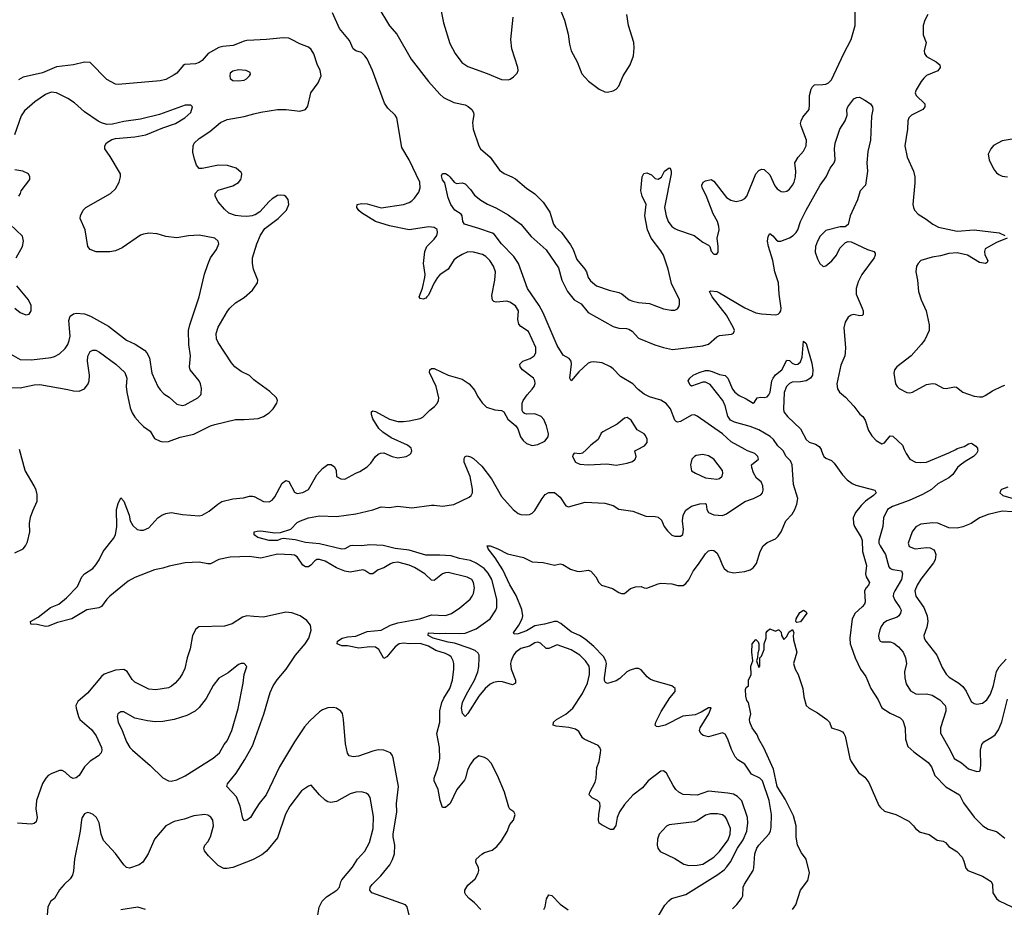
# Model space of a CAD drawing. Header units: inches. Extents: x 1678809 to 1859548, y 384609 to 522868.
# Tile 252 of 256: x 1778326 to 1785366, y 476727 to 483072. Entities that reach past the tile are written whole.
import ezdxf

# ---------------------------------------------------------------- set-up
doc = ezdxf.new("R2010")
doc.units = ezdxf.units.IN
doc.header["$MEASUREMENT"] = 0
for name, color, linetype in [('B7477', 7, 'Continuous'), ('B7478', 7, 'Continuous'), ('B7487', 7, 'Continuous'), ('B7488', 7, 'Continuous')]:
    doc.layers.add(name, color=color, linetype=linetype)

msp = doc.modelspace()

# ---------------------------------------------------------------- linework, layer by layer
at = {"layer": 'B7477', "color": 5}
for points, elevation in [([(1778290, 479261.8), (1778349.6, 479290), (1778368.5, 479311.5), (1778381.5, 479338.5), (1778398.2, 479410), (1778396.8, 479470), (1778403.5, 479516.5), (1778418.8, 479561.2), (1778452, 479630), (1778450, 479678), (1778442.7, 479710), (1778430, 479739.5), (1778364.4, 479850), (1778323.6, 480000)], 420), ([(1780000, 479230.9), (1779970, 479235.9), (1779830, 479230.8), (1779750, 479213.7), (1779690, 479183), (1779670, 479182.4), (1779610, 479194.5), (1779510, 479189.9), (1779394.4, 479165.6), (1779350, 479150.7), (1779290, 479140.3), (1779150, 479084.8), (1779100.7, 479059.3), (1778970, 478951.2), (1778948.7, 478930), (1778910, 478877), (1778891.8, 478868.2), (1778807.1, 478852.9), (1778699.1, 478790), (1778596.3, 478763.7), (1778530, 478737.2), (1778510, 478733.2), (1778450, 478747.6), (1778406, 478750), (1778402, 478770), (1778458, 478802), (1778547, 478870), (1778605.3, 478894.7), (1778660.1, 478939.9), (1778739.6, 479020.4), (1778770, 479090.3), (1778790, 479110.2), (1778848, 479150), (1778870, 479174.9), (1778895.3, 479210), (1778923.7, 479270), (1778997.3, 479362.7), (1779010.5, 479389.5), (1779020.5, 479450), (1779017.2, 479570), (1779030, 479614.8), (1779050, 479654), (1779070, 479630.8), (1779107.9, 479530), (1779116.9, 479490), (1779135.6, 479455.6), (1779166.9, 479426.9), (1779190, 479422.4), (1779210, 479424.2), (1779250, 479439.8), (1779313.8, 479510), (1779341.7, 479530), (1779370, 479542.5), (1779410, 479548.4), (1779490, 479534.2), (1779610, 479524.5), (1779630, 479530.2), (1779680.7, 479559.3), (1779742, 479610), (1779772.1, 479627.9), (1779850, 479648.1), (1779925, 479655), (1779970, 479666.3), (1779990, 479667.2), (1780000, 479663.7)], 380), ([(1780000, 478805.7), (1779950, 478809.8), (1779919.5, 478800.5), (1779845.6, 478754.4), (1779790, 478736.5), (1779607.5, 478732.5), (1779585.6, 478714.4), (1779561.3, 478670), (1779544.7, 478575.3), (1779522.2, 478510), (1779506.2, 478433.8), (1779490, 478398), (1779470, 478366.6), (1779437.1, 478330), (1779412.4, 478307.6), (1779390, 478296.3), (1779299.6, 478280.4), (1779250, 478286.4), (1779150, 478336.4), (1779130, 478354.7), (1779093.7, 478413.7), (1779070, 478426.6), (1779010, 478421.1), (1778930, 478392.8), (1778910, 478377.6), (1778810, 478258.7), (1778742, 478198), (1778728.4, 478170), (1778728.5, 478150), (1778746, 478090), (1778757, 478070), (1778838.6, 477998.6), (1778873.3, 477953.3), (1778911.2, 477870), (1778914.2, 477850), (1778909.2, 477830), (1778890.1, 477809.9), (1778830, 477771.1), (1778810, 477752.4), (1778789.1, 477730), (1778751.3, 477668.7), (1778730, 477651.3), (1778707.5, 477647.5), (1778690, 477657.2), (1778650, 477693.3), (1778630, 477704.4), (1778610, 477704.8), (1778555.4, 477684.6), (1778530, 477668.3), (1778511.7, 477650), (1778490, 477612.3), (1778445, 477490), (1778440.3, 477430), (1778450.3, 477369.7), (1778442.8, 477337.2), (1778430, 477325.1), (1778410, 477321.6), (1778310, 477329.5)], 420), ([(1780000, 477408.3), (1779976.4, 477370), (1779950, 477349.6), (1779930, 477346), (1779921.1, 477361.1), (1779901.8, 477450), (1779876.6, 477516.6), (1779807, 477590), (1779811.6, 477610), (1779873.7, 477686.3), (1779935.8, 477784.2), (1779993.1, 477886.9), (1780000, 477906.5)], 420), ([(1780000, 477071.6), (1779990, 477066.2), (1779850, 477012.3), (1779810, 477005.1), (1779785.2, 477005.2), (1779745.7, 477025.7), (1779675.1, 477095.1), (1779647.8, 477130), (1779641.7, 477150), (1779649.8, 477170), (1779670, 477194.6), (1779689.8, 477230), (1779712.5, 477310), (1779707.2, 477350), (1779692.1, 477372.1), (1779670, 477385.7), (1779649.1, 477390.9), (1779570, 477380.4), (1779502.5, 477357.5), (1779430, 477339.6), (1779370.3, 477309.7), (1779290, 477214.5), (1779245.3, 477110), (1779205.3, 477050), (1779179.1, 477030), (1779110, 477006.3), (1779090, 477011.6), (1779070, 477029.6), (1779010.9, 477110.9), (1778925.6, 477205.6), (1778909.6, 477250), (1778894.3, 477330), (1778875.4, 477370), (1778851.8, 477390), (1778830, 477399.7), (1778810, 477403.6), (1778790, 477396.2), (1778772.7, 477370), (1778767.7, 477352.3), (1778758.9, 477270), (1778718.3, 477070), (1778711.8, 476988.2), (1778703.9, 476956.1), (1778687.7, 476930), (1778642.8, 476890), (1778610, 476852.7), (1778574, 476790), (1778548.8, 476770), (1778526.3, 476730), (1778522.8, 476670)], 440), ([(1779226, 476710), (1779170, 476728.2), (1779050, 476707.8)], 460)]:
    msp.add_lwpolyline(points, dxfattribs=dict(at, elevation=elevation))
at = {"layer": 'B7477', "color": 5, "elevation": 440}
msp.add_lwpolyline([(1779910, 478469.2), (1779890, 478462.7), (1779817.5, 478402.5), (1779750, 478365.1), (1779708.4, 478311.6), (1779659.8, 478220.2), (1779610, 478154.7), (1779580.4, 478130), (1779521.5, 478098.5), (1779430, 478069.8), (1779350, 478054.5), (1779293.4, 478053.4), (1779239.5, 478059.5), (1779150, 478078.9), (1779070, 478123.5), (1779050, 478124.7), (1779026.7, 478110), (1779021.7, 478090), (1779029.1, 478050), (1779059.1, 477990), (1779090.2, 477910), (1779114, 477870), (1779131.7, 477850), (1779259.6, 477739.6), (1779350, 477652), (1779390, 477630.3), (1779410, 477628.7), (1779450, 477637.7), (1779510, 477667.1), (1779710, 477792.9), (1779754.3, 477830), (1779788.4, 477890), (1779810, 477917), (1779843.9, 477990), (1779887.5, 478147.5), (1779924.5, 478330), (1779932, 478390), (1779948.9, 478448.9), (1779930, 478469)], close=True, dxfattribs=at)
at = {"layer": 'B7478', "color": 5}
for points, elevation in [([(1780000, 482925.2), (1779950, 482922.6), (1779930, 482918.5), (1779853, 482887), (1779779.5, 482880.5), (1779750, 482872.8), (1779672.9, 482830), (1779630, 482781.6), (1779610, 482766), (1779583.8, 482756.2), (1779506.8, 482753.2), (1779494.9, 482745.1), (1779450, 482691.2), (1779430, 482677.3), (1779370, 482645.6), (1779330, 482636.1), (1779030, 482608), (1779011.2, 482611.2), (1778950, 482645.1), (1778830, 482766), (1778790, 482769.6), (1778711.3, 482750), (1778590, 482735.4), (1778490, 482692.8), (1778350, 482660.3), (1778318.2, 482641.8)], 420), ([(1778262.4, 480682.4), (1778330, 480643.9), (1778410, 480641.4), (1778550, 480657.8), (1778575.8, 480664.2), (1778610, 480683.1), (1778650, 480721.7), (1778669.2, 480750.8), (1778680.8, 480779.2), (1778686.6, 480810), (1778677.6, 480922.4), (1778687.1, 480952.8), (1778710, 480968.9), (1778730, 480973.8), (1778790, 480969.2), (1778832.1, 480952.1), (1778961.4, 480881.4), (1779090, 480780.2), (1779152.5, 480752.5), (1779218.3, 480710), (1779236.1, 480690), (1779255, 480655), (1779270, 480544.7), (1779314, 480450), (1779330, 480425.5), (1779357.6, 480397.6), (1779393.7, 480373.7), (1779450, 480324.4), (1779490, 480315.3), (1779510, 480319.5), (1779599.3, 480370), (1779620.9, 480390), (1779622.9, 480397.1), (1779625.4, 480434.6), (1779618.9, 480470), (1779609.7, 480490), (1779543.9, 480570), (1779541.1, 480590), (1779547.8, 480670), (1779534.6, 480750), (1779533.9, 480850), (1779541.7, 480890), (1779608.5, 481090), (1779648, 481252), (1779670, 481322.8), (1779691, 481369), (1779734, 481430), (1779749.4, 481470), (1779746, 481490), (1779722, 481510), (1779610, 481531.2), (1779533.5, 481526.5), (1779450, 481513.6), (1779370, 481523), (1779310, 481540.5), (1779250, 481545.1), (1779210, 481539.7), (1779189.2, 481530.8), (1779058, 481442), (1779010, 481421.1), (1778970, 481413.7), (1778873, 481413), (1778829.6, 481429.6), (1778813.2, 481450), (1778794.7, 481570), (1778758, 481650), (1778761.2, 481670), (1778779.3, 481710), (1778799.3, 481730), (1778975.1, 481830), (1779010, 481863), (1779036.9, 481910), (1779047.6, 481950), (1779046.3, 481970), (1778973.7, 482093.7), (1778934.7, 482150), (1778933.6, 482170), (1778947.4, 482192.6), (1778985.1, 482214.9), (1779010, 482222.4), (1779150, 482234.4), (1779228.7, 482250), (1779350, 482300.3), (1779440.9, 482330), (1779507, 482370), (1779549.5, 482410), (1779561.2, 482450), (1779550, 482461.2), (1779510, 482460.9), (1779325.8, 482394.2), (1779190, 482360.7), (1779070, 482345.1), (1778990, 482326), (1778950, 482323.1), (1778910, 482334.2), (1778887.5, 482347.5), (1778790, 482413), (1778718.3, 482478.3), (1778670, 482509.7), (1778590, 482548.5), (1778550, 482554.8), (1778510, 482537.6), (1778434.9, 482485.1), (1778359.1, 482420.9), (1778336, 482384), (1778287.8, 482250)], 440), ([(1780000, 481674), (1779989.1, 481670.9), (1779950, 481665.1), (1779910, 481667), (1779870, 481673.6), (1779821.6, 481690), (1779790, 481716.9), (1779744.7, 481770), (1779722.9, 481810), (1779722.9, 481830), (1779745.8, 481854.2), (1779850, 481883.6), (1779890, 481908.7), (1779906, 481930), (1779912.8, 481950), (1779914, 481970), (1779910, 481979), (1779873.2, 482010), (1779811, 482031), (1779747, 482033), (1779630, 482009.5), (1779610, 482009.6), (1779590, 482033.3), (1779575.2, 482075.2), (1779564.5, 482124.5), (1779565.6, 482170), (1779574.2, 482190), (1779610, 482222.4), (1779685.9, 482274.1), (1779762.9, 482337.1), (1779810, 482359.6), (1779930, 482379.7), (1780000, 482398.4)], 420), ([(1778319.3, 481810), (1778332.7, 481830), (1778337.2, 481850), (1778397.2, 481930), (1778399, 481950), (1778388.7, 481970), (1778349.4, 481989.4), (1778290, 481998.7)], 460), ([(1778300.7, 481370), (1778346, 481450), (1778353.2, 481490), (1778345.6, 481525.6), (1778256, 481610)], 460), ([(1780000, 481282.4), (1779996.9, 481290), (1779989.7, 481330), (1779991.1, 481370), (1780000, 481400)], 420), ([(1778290, 481010.8), (1778330, 480978.8), (1778370, 480962.8), (1778392.7, 480967.3), (1778408.7, 480990), (1778408, 481030), (1778388.7, 481070), (1778306.6, 481170)], 460), ([(1780000, 480498.9), (1779968.5, 480528.5), (1779910, 480556.3), (1779865.1, 480590), (1779840.1, 480620.1), (1779744.4, 480764.4), (1779734, 480790), (1779731.1, 480830), (1779745.4, 480874.6), (1779811, 480989), (1779827.8, 481010), (1779870, 481048.4), (1779930, 481086), (1779990, 481138), (1780000, 481152.1)], 420), ([(1778250, 480442.3), (1778330, 480440.7), (1778430, 480462.8), (1778470, 480463.2), (1778670, 480429.1), (1778710, 480418), (1778750, 480416.1), (1778790, 480432.9), (1778815.3, 480470), (1778822, 480490), (1778826, 480530), (1778809.8, 480630), (1778813.5, 480666.5), (1778830, 480699.5), (1778849.8, 480710.2), (1778870, 480709.1), (1778896.6, 480696.6), (1779014, 480610), (1779076.5, 480550), (1779092.4, 480510), (1779088.3, 480450), (1779092, 480410), (1779116.8, 480296.8), (1779130, 480263), (1779150.2, 480230.2), (1779184.9, 480190), (1779210, 480164.9), (1779258.7, 480130), (1779290, 480079.5), (1779330, 480058.5), (1779350, 480053.4), (1779390, 480057.1), (1779473.2, 480086.8), (1779570, 480110.1), (1779690, 480169.1), (1779721.1, 480178.9), (1779870, 480213.3), (1779930, 480213.1), (1780000, 480219.3)], 420)]:
    msp.add_lwpolyline(points, dxfattribs=dict(at, elevation=elevation))
at = {"layer": 'B7478', "color": 5, "elevation": 440}
msp.add_lwpolyline([(1779890, 482714.5), (1779850, 482705.2), (1779831, 482690), (1779827.3, 482670), (1779830.9, 482650.9), (1779850, 482638.8), (1779890, 482634.8), (1779930, 482641), (1779948, 482650), (1779968, 482670), (1779976.4, 482683.6), (1779974.6, 482694.6), (1779946, 482710)], close=True, dxfattribs=at)
at = {"layer": 'B7487', "color": 5}
for points, elevation in [([(1780000, 479663.7), (1780002.8, 479662.7), (1780070, 479628.2), (1780110, 479625.8), (1780130, 479636.5), (1780150, 479661.3), (1780201.7, 479758.3), (1780230, 479777.7), (1780251.2, 479771.2), (1780290, 479694.9), (1780310, 479686), (1780350, 479692), (1780390, 479713), (1780450, 479818.7), (1780490, 479863.7), (1780530, 479892.4), (1780552.3, 479892.3), (1780576.5, 479876.5), (1780588, 479850), (1780590, 479807.3), (1780622, 479790), (1780650, 479788.5), (1780728.4, 479831.6), (1780757.7, 479842.3), (1780810, 479876), (1780837.4, 479902.6), (1780870, 479950.4), (1780890, 479966.7), (1780906.7, 479973.3), (1780930, 479975.8), (1780990, 479950.4), (1781030, 479940.5), (1781089.4, 479950.6), (1781115.5, 479964.5), (1781122, 479970), (1781129, 479990), (1781127.1, 480000)], 380), ([(1782885.9, 476654.1), (1782939, 476741), (1782966.3, 476773.7), (1782986.6, 476790), (1783090, 476819.5), (1783318.1, 476961.9), (1783364.2, 476995.8), (1783383.2, 477016.8), (1783407.4, 477052.6), (1783458.2, 477150), (1783499.3, 477210), (1783525.4, 477270), (1783533, 477330), (1783528.8, 477368.8), (1783488.5, 477488.5), (1783459.5, 477519.5), (1783430, 477535.5), (1783390, 477543.7), (1783250, 477556.1), (1783170, 477527.4), (1783070, 477533.7), (1783038.7, 477550), (1783017.4, 477570), (1782997.4, 477597.4), (1782950, 477686.6), (1782930, 477702), (1782910, 477700.7), (1782820.4, 477630), (1782779.6, 477580.4), (1782710, 477528.3), (1782650, 477463), (1782615.3, 477410), (1782598.7, 477370), (1782588.1, 477311.9), (1782570, 477284), (1782550, 477282), (1782490, 477314), (1782470, 477328.7), (1782464.5, 477350), (1782466.3, 477390), (1782476.9, 477450), (1782472.9, 477472.9), (1782457.2, 477490), (1782419, 477510), (1782397.2, 477530), (1782402.9, 477550), (1782439.6, 477620.4), (1782448.5, 477650), (1782453.4, 477726.6), (1782468.2, 477770), (1782478.7, 477830), (1782480.7, 477850), (1782475.1, 477870), (1782463.3, 477883.3), (1782361.2, 477930), (1782350, 477939.3), (1782323.3, 477983.3), (1782299.8, 477999.8), (1782251.4, 478011.4), (1782161.4, 478021.4), (1782140.9, 478030), (1782142.9, 478050), (1782163.6, 478070), (1782232.1, 478107.9), (1782280.7, 478150), (1782350, 478255.2), (1782386.5, 478330), (1782399.9, 478390), (1782401.3, 478430), (1782397, 478450), (1782372.7, 478490), (1782330.8, 478530), (1782270, 478566.6), (1782170, 478603.1), (1782110, 478576.1), (1782090, 478576.8), (1782050, 478615.8), (1782030, 478622.5), (1782010, 478617.8), (1781970, 478593.9), (1781910, 478577.2), (1781872.9, 478550), (1781857.7, 478530), (1781838.9, 478490), (1781834.6, 478470), (1781839.5, 478430), (1781870.2, 478350), (1781870, 478329.4), (1781850, 478318.3), (1781778.1, 478338.1), (1781750, 478341.3), (1781713.2, 478333.2), (1781690, 478322.8), (1781654.3, 478290), (1781610, 478236.2), (1781530, 478112.3), (1781510, 478092), (1781492.1, 478112.1), (1781484.7, 478150), (1781491.4, 478190), (1781519.9, 478250), (1781576.9, 478350), (1781602, 478410), (1781608.4, 478448.4), (1781610.7, 478510.7), (1781610.7, 478530), (1781604.8, 478544.8), (1781583.3, 478563.3), (1781540.5, 478580.5), (1781434.5, 478614.5), (1781390, 478621.2), (1781281.5, 478650), (1781247.6, 478670), (1781249.3, 478690), (1781324.6, 478684.6), (1781370, 478687.4), (1781470, 478683.1), (1781510, 478686.6), (1781590, 478718.1), (1781689.8, 478790), (1781729.8, 478850), (1781738.2, 478870), (1781738.6, 478930), (1781700.7, 479070), (1781675.4, 479115.4), (1781646.9, 479150), (1781590, 479187.9), (1781550, 479206.5), (1781470, 479220.9), (1781410, 479239.3), (1781330, 479245.2), (1781230, 479244.9), (1781110, 479279.2), (1781010, 479292.3), (1780925.6, 479314.4), (1780830, 479318), (1780770, 479310.9), (1780706.2, 479313.8), (1780688.6, 479311.4), (1780650.2, 479289.8), (1780630, 479286.2), (1780470, 479325.4), (1780370, 479335.9), (1780295, 479355), (1780210, 479362.3), (1780190, 479359.6), (1780170, 479349.9), (1780108.6, 479348.6), (1780029, 479370), (1780002, 479390), (1780002, 479410), (1780023, 479417), (1780050, 479418.7), (1780150, 479402.8), (1780190, 479406.8), (1780263.7, 479430), (1780310, 479477.1), (1780333.2, 479490), (1780390, 479510.2), (1780470, 479524.9), (1780590, 479521.8), (1780730, 479538.6), (1780852.1, 479567.9), (1780910, 479590.3), (1780970, 479585.4), (1781030, 479595.2), (1781130, 479581.6), (1781270, 479601.2), (1781290, 479602.4), (1781350, 479593.7), (1781430, 479607.2), (1781540.9, 479659.1), (1781553.7, 479670), (1781563.1, 479690), (1781563.8, 479716.2), (1781546, 479806), (1781503.5, 479910), (1781504, 479936), (1781511.1, 479948.9), (1781525.3, 479954.7), (1781550, 479947.7), (1781570, 479935.2), (1781630, 479881.7), (1781700.3, 479790), (1781770, 479663.8), (1781853.4, 479570), (1781890, 479543.1), (1781910, 479535.8), (1781950, 479533.4), (1781970, 479534), (1781990, 479544.4), (1782010, 479563.8), (1782061.2, 479650), (1782083.2, 479676.8), (1782110, 479692.7), (1782150, 479691.5), (1782190, 479658.4), (1782230, 479597.1), (1782250, 479588.7), (1782370, 479623.7), (1782510, 479614.9), (1782570, 479599.1), (1782610, 479574), (1782710, 479559.1), (1782802, 479522), (1782870, 479521.5), (1782890, 479517), (1782914.8, 479494.8), (1782934, 479450), (1782958, 479418), (1782990, 479388), (1783010, 479379.3), (1783050, 479379.1), (1783067.3, 479392.7), (1783071.9, 479428.1), (1783065.3, 479490), (1783069.8, 479530), (1783090, 479565.2), (1783130, 479593.7), (1783190.2, 479610.2), (1783230, 479614), (1783235.3, 479610), (1783240.3, 479570), (1783250, 479548.9), (1783290, 479532.7), (1783350, 479528.9), (1783379.6, 479540.4), (1783510, 479627.2), (1783573.2, 479650), (1783624.9, 479675.1), (1783636.9, 479690), (1783642.4, 479710), (1783640.5, 479740.5), (1783627.5, 479767.5), (1783595.2, 479795.2), (1783573.3, 479833.3), (1783560.4, 479870), (1783559.7, 479890), (1783607.6, 479930), (1783603, 479950), (1783582, 479970), (1783530, 479990.8), (1783513, 480000)], 360), ([(1783423.6, 476716.4), (1783454.1, 476745.9), (1783487.8, 476790), (1783495.8, 476810), (1783499.7, 476870), (1783508.1, 476891.9), (1783569.8, 476990.2), (1783576.4, 477010), (1783581.6, 477110), (1783596.2, 477150), (1783610, 477171.4), (1783682.4, 477250), (1783693.8, 477270), (1783700, 477300), (1783702.2, 477390), (1783684.4, 477490), (1783638.2, 477630), (1783618, 477650), (1783558.2, 477678.2), (1783511.1, 477750), (1783462, 477782), (1783441.8, 477801.8), (1783416.2, 477856.2), (1783390, 477929.5), (1783370, 477965.1), (1783350, 477975.1), (1783250, 477946.6), (1783214, 477954), (1783196, 477970), (1783187.6, 477990), (1783191.6, 478010), (1783253.7, 478110), (1783270, 478153.2), (1783250, 478154), (1783198.7, 478121.3), (1783156.5, 478103.5), (1783067.4, 478092.6), (1782942, 478030), (1782890, 478016.2), (1782879.3, 478019.3), (1782869.6, 478029.6), (1782874, 478050), (1782913.6, 478126.4), (1782975.1, 478224.9), (1783013.2, 478270), (1783012.7, 478290), (1782989.2, 478310), (1782870, 478342.6), (1782836.1, 478356.1), (1782813.5, 478373.5), (1782770, 478424.8), (1782750, 478433.8), (1782730, 478434.6), (1782690, 478422.5), (1782667.4, 478410), (1782617.8, 478362.2), (1782590, 478346.9), (1782530, 478326.9), (1782513.9, 478333.9), (1782507.8, 478347.8), (1782507.9, 478367.9), (1782521.3, 478470), (1782518, 478490), (1782500.5, 478520.5), (1782430.7, 478590.7), (1782370, 478643.7), (1782329.1, 478669.1), (1782270, 478695.7), (1782196.3, 478756.3), (1782170, 478768.9), (1782150, 478769.9), (1782078.8, 478750), (1782010, 478739.6), (1781950, 478702.6), (1781890, 478681.1), (1781860.7, 478680.7), (1781856, 478690), (1781896, 478744), (1781918.9, 478790), (1781923.4, 478810), (1781916.7, 478856.6), (1781875.8, 478955.8), (1781830, 479031.6), (1781780.6, 479140.6), (1781726.2, 479226.2), (1781675.1, 479290), (1781669, 479310), (1781690, 479312.2), (1781744, 479290), (1781813.2, 479253.2), (1781927.4, 479227.4), (1781990, 479195.8), (1782070, 479190.7), (1782150, 479172.7), (1782190, 479182), (1782210, 479178.7), (1782264.5, 479144.5), (1782310, 479130.3), (1782332.1, 479127.9), (1782390, 479136.4), (1782410, 479130.4), (1782444.4, 479090), (1782466, 479050), (1782484.9, 479030), (1782564.8, 479004.8), (1782610, 478977.3), (1782630, 478970.6), (1782650, 478970.7), (1782694.2, 479005.8), (1782730, 479018.4), (1782770, 479020.7), (1782790, 479010.6), (1782810, 479008.2), (1782890, 479039.5), (1782910, 479043.1), (1782990, 479039.5), (1783031.6, 479028.4), (1783070, 479028.5), (1783090, 479041.6), (1783110, 479068.2), (1783141, 479130), (1783180.6, 479179.4), (1783230, 479254.4), (1783250, 479275.3), (1783270, 479280.4), (1783290, 479278.4), (1783310, 479262), (1783328.5, 479230), (1783350.3, 479170), (1783363.1, 479150), (1783390, 479128.3), (1783430, 479118.8), (1783510, 479127.2), (1783550, 479140.2), (1783570, 479154.3), (1783594.7, 479185.3), (1783619.9, 479270), (1783642.2, 479310), (1783670, 479334.7), (1783730, 479361.2), (1783750, 479379), (1783769.8, 479410), (1783804.5, 479490), (1783850, 479538), (1783869, 479570), (1783882.8, 479610), (1783889.8, 479650), (1783859.1, 479750), (1783850.4, 479890.4), (1783837.5, 479917.5), (1783806.4, 479950), (1783786, 479990), (1783775.5, 480000)], 340), ([(1782378.8, 480000), (1782350, 479972.7), (1782330, 479968.7), (1782290, 479973.2), (1782280.7, 479959.3), (1782278.8, 479950), (1782301, 479910), (1782330, 479894.8), (1782390.5, 479890.5), (1782523.7, 479896.3), (1782590, 479887.6), (1782670, 479900.9), (1782706.5, 479913.5), (1782726, 479930), (1782732.7, 479950), (1782725.2, 479990), (1782744, 480000)], 380), ([(1784056.5, 480000), (1784057.8, 479997.8), (1784065.4, 479970), (1784076.9, 479950), (1784090, 479938.5), (1784130, 479920.9), (1784150, 479902.3), (1784210, 479817.6), (1784243.4, 479783.4), (1784277.2, 479757.2), (1784303.8, 479743.8), (1784440.7, 479710), (1784448.8, 479690), (1784431.5, 479670), (1784372.6, 479630), (1784341.6, 479598.4), (1784303.2, 479550), (1784284.6, 479510), (1784288.3, 479470), (1784295.6, 479450), (1784342.3, 479370), (1784348.9, 479350), (1784352.3, 479270), (1784381.4, 479170), (1784374.8, 479110), (1784379.3, 479090), (1784401.8, 479050), (1784396.1, 479030), (1784377.3, 479010), (1784366.7, 478990), (1784371.4, 478910), (1784365.4, 478894.6), (1784350, 478874.7), (1784299.5, 478830), (1784278.3, 478790), (1784261, 478650), (1784263.8, 478610), (1784270, 478590.5), (1784300.9, 478510), (1784339, 478430), (1784376, 478376), (1784412.1, 478290), (1784464, 478210), (1784490, 478153.4), (1784550, 478114.9), (1784622, 478082), (1784641.4, 478061.4), (1784656.5, 478010), (1784658.9, 477930), (1784677.4, 477877.4), (1784718.5, 477838.5), (1784822.8, 477762.8), (1784844.9, 477730), (1784870, 477668.4), (1784947.2, 477587.2), (1785045.3, 477530), (1785074.2, 477474.2), (1785151, 477371), (1785212, 477310), (1785250, 477284.7), (1785310, 477268.8), (1785370, 477222)], 340), ([(1785175.2, 480000), (1785177, 479990), (1785167.4, 479970), (1785146.5, 479950), (1785085.6, 479914.4), (1785050, 479887.2), (1785032, 479870), (1784998.3, 479821.6), (1784970, 479796.8), (1784890, 479753.3), (1784846.5, 479713.5), (1784781.5, 479678.5), (1784684.8, 479635.2), (1784566.7, 479593.3), (1784530.3, 479570), (1784503.2, 479510), (1784497.4, 479450), (1784469.4, 479350), (1784470.2, 479330), (1784478.4, 479310), (1784515.5, 479250), (1784541, 479161), (1784550.1, 479150.1), (1784570, 479141.5), (1784630, 479132.3), (1784639.2, 479110), (1784630.1, 479070), (1784582.3, 478990), (1784573.7, 478970), (1784572.4, 478950), (1784582.5, 478922.5), (1784619.7, 478870), (1784627.8, 478850), (1784624, 478830), (1784611.7, 478810), (1784599, 478801), (1784525.5, 478774.5), (1784502.1, 478757.9), (1784485.7, 478734.3), (1784475.8, 478710), (1784465.5, 478670), (1784468, 478648), (1784478, 478630), (1784490, 478624), (1784550, 478625), (1784576.3, 478616.3), (1784608.9, 478590), (1784643.2, 478550), (1784660.7, 478510), (1784667.8, 478470), (1784653.4, 478410), (1784653.8, 478366.2), (1784665.5, 478325.5), (1784695.5, 478275.5), (1784733.2, 478253.2), (1784750.2, 478250.2), (1784810, 478253.7), (1784850, 478243.5), (1784906, 478210), (1784942.8, 478170), (1784949.1, 478150), (1784948.2, 478130), (1784909.2, 478010), (1784910, 477971.3), (1784979.7, 477850), (1785007.9, 477790), (1785059, 477759), (1785110, 477717), (1785170, 477697.3), (1785190, 477701), (1785194.2, 477705.8), (1785198.7, 477741.3), (1785195.1, 477850), (1785204.7, 477890), (1785219.5, 477910), (1785278, 477942), (1785300.6, 477959.4), (1785324.4, 477995.6), (1785348.1, 478051.9), (1785390, 478214)], 360), ([(1784650.7, 480000), (1784663.6, 479970), (1784690, 479930.4), (1784732, 479910), (1784770, 479906.8), (1784810, 479910.2), (1784970, 479976), (1785018.4, 480000)], 360), ([(1785391.3, 479730), (1785346, 479714), (1785340.7, 479710), (1785334.9, 479690), (1785354.8, 479670), (1785445.7, 479645.7)], 380), ([(1785425.7, 479554.3), (1785350, 479559.3), (1785250, 479536.1), (1785189.4, 479510.6), (1785128.3, 479471.7), (1785070, 479446.6), (1785030, 479437.2), (1784970, 479439.1), (1784890, 479473.3), (1784854.7, 479474.7), (1784770, 479465.4), (1784733.4, 479446.6), (1784707.9, 479412.1), (1784678.9, 479330), (1784686.5, 479306.5), (1784730, 479289.3), (1784810, 479299), (1784836.5, 479296.5), (1784862, 479282), (1784870.4, 479270.4), (1784875.8, 479250), (1784871.5, 479210), (1784860.3, 479190), (1784770, 479073.1), (1784742.2, 479030), (1784727, 478990), (1784734.5, 478950), (1784790.1, 478870.1), (1784814, 478810), (1784818.4, 478770), (1784811.6, 478728.4), (1784791.5, 478670), (1784794.3, 478650), (1784804.2, 478630), (1784882.8, 478530), (1784921.5, 478441.5), (1784950, 478393.7), (1784972.4, 478372.4), (1785040.9, 478330), (1785070, 478305.5), (1785093.2, 478273.2), (1785130, 478198.4), (1785150, 478184.6), (1785170, 478180.2), (1785210, 478185.5), (1785240.4, 478210), (1785268, 478250), (1785290, 478312.7), (1785310, 478412), (1785330, 478445.3), (1785379.2, 478500.8)], 380), ([(1781623.1, 476710), (1781579, 476759), (1781540.7, 476790), (1781516.6, 476816.6), (1781508.3, 476830), (1781508.4, 476850), (1781530, 476884.2), (1781582.4, 476930), (1781604.7, 476970), (1781609.6, 476990), (1781605.6, 477010), (1781587.2, 477050), (1781590, 477072.2), (1781630, 477107), (1781650, 477118.7), (1781704.9, 477135.1), (1781738.2, 477161.8), (1781770, 477202), (1781810.9, 477269.1), (1781830, 477318.8), (1781856, 477350), (1781868.7, 477390), (1781858, 477410), (1781830, 477429.2), (1781822.7, 477442.7), (1781793.3, 477550), (1781743.1, 477670), (1781697.4, 477757.4), (1781670, 477785.6), (1781650, 477797), (1781610, 477809.3), (1781570, 477780.7), (1781548.8, 477750), (1781527.2, 477710), (1781513.4, 477650), (1781505.4, 477634.6), (1781451.7, 477570), (1781403.1, 477470), (1781370, 477439.6), (1781350, 477440.9), (1781346.6, 477446.6), (1781333.3, 477490), (1781318.5, 477570), (1781289.8, 477630), (1781289.8, 477650), (1781316.3, 477723.7), (1781329.9, 477790.1), (1781328.1, 477870), (1781308.5, 477970), (1781329.2, 478050), (1781330.7, 478130.7), (1781344.1, 478190), (1781358.4, 478221.6), (1781400.7, 478290), (1781420.4, 478350), (1781430.7, 478429.3), (1781429.8, 478469.8), (1781426, 478490), (1781410, 478516.4), (1781394.3, 478530), (1781370, 478541.1), (1781302.1, 478562.1), (1781250, 478593.9), (1781190, 478612.7), (1781110, 478609.9), (1781070, 478614.4), (1781040.3, 478610), (1781009.5, 478590), (1780950, 478517.2), (1780930, 478506.6), (1780893.2, 478570), (1780870, 478585.5), (1780830, 478588.6), (1780750, 478580.4), (1780670, 478597), (1780630, 478596.5), (1780595.6, 478610), (1780598.7, 478630), (1780632, 478650), (1780670, 478659.8), (1780730, 478664.4), (1780810, 478699.4), (1780910.8, 478709.2), (1780977.3, 478742.7), (1781030, 478760.1), (1781187, 478790), (1781270, 478818), (1781370, 478813.4), (1781413.8, 478826.2), (1781473.3, 478866.7), (1781546.3, 478930), (1781560.4, 478950), (1781570, 478970.8), (1781577.2, 479010), (1781571.9, 479050), (1781559.7, 479070), (1781526, 479086), (1781390, 479119.8), (1781370, 479118.2), (1781350, 479109.8), (1781290, 479062.6), (1781270, 479066), (1781222.7, 479110), (1781150, 479155.9), (1781110, 479173), (1781030, 479193.2), (1780994, 479190), (1780976.5, 479183.5), (1780930, 479153.5), (1780890, 479139.1), (1780850, 479109.7), (1780830, 479111.1), (1780794.5, 479134.5), (1780778.3, 479138.3), (1780690, 479122.9), (1780650, 479129), (1780590, 479153), (1780510, 479202), (1780470, 479213.2), (1780450, 479212.4), (1780435.7, 479204.3), (1780408.1, 479171.9), (1780390, 479160.2), (1780370, 479159.9), (1780350, 479172.1), (1780310, 479233.3), (1780290, 479243.2), (1780270, 479246.5), (1780170, 479250.5), (1780050, 479222.5), (1780000, 479230.9)], 380), ([(1780000, 477906.5), (1780071.2, 478108.8), (1780117.5, 478262.5), (1780137.8, 478310), (1780166.5, 478353.5), (1780232.2, 478430), (1780298, 478530), (1780367.1, 478610), (1780392.3, 478650), (1780408.9, 478708.9), (1780404.4, 478744.4), (1780378, 478778), (1780331.4, 478811.4), (1780272.7, 478832.7), (1780230, 478837.5), (1780070, 478799.9), (1780000, 478805.7)], 420), ([(1783852.7, 476710), (1783875.3, 476744.7), (1783909.4, 476850), (1783960.5, 476919.5), (1783974.2, 476974.2), (1783949.6, 477070), (1783917, 477117), (1783888, 477170), (1783878.9, 477230), (1783877, 477310), (1783859.7, 477379.7), (1783799.5, 477499.5), (1783742.2, 477590), (1783715.3, 477715.3), (1783646.9, 477866.9), (1783610, 477929.2), (1783599.4, 477959.4), (1783562.7, 478010), (1783546, 478050), (1783545.2, 478070), (1783553.2, 478110), (1783536, 478190), (1783526.3, 478206.3), (1783517.4, 478237.4), (1783515.5, 478284.5), (1783520.9, 478299.1), (1783538, 478310), (1783538, 478350), (1783555.3, 478390), (1783554, 478450), (1783568.7, 478490), (1783561.2, 478550), (1783564, 478610), (1783590, 478642), (1783605.4, 478625.4), (1783612, 478610), (1783611.3, 478568.7), (1783603.6, 478543.6), (1783602, 478510), (1783594, 478490), (1783610, 478442), (1783618, 478450), (1783618, 478510), (1783630, 478522), (1783648.7, 478570), (1783648, 478610), (1783664, 478650), (1783664, 478690), (1783670, 478702), (1783690, 478718), (1783730, 478702), (1783748.4, 478711.6), (1783754, 478710), (1783770, 478694), (1783772, 478670), (1783790, 478642), (1783810, 478662), (1783825.2, 478694.8), (1783852, 478712), (1783861, 478690), (1783856.3, 478670), (1783859.9, 478639.9), (1783883.8, 478550), (1783859.3, 478470), (1783870.3, 478430), (1783891.6, 478390), (1783925.7, 478290), (1783932.1, 478232.1), (1783950.5, 478170.5), (1783971, 478150), (1784030, 478116.3), (1784097.3, 478070), (1784117.3, 478050), (1784130.7, 478010.7), (1784191.3, 477990), (1784210, 477980.7), (1784219.1, 477970), (1784228, 477950), (1784262, 477790), (1784270.6, 477770), (1784324, 477690), (1784370, 477657.3), (1784398.3, 477618.3), (1784470, 477454), (1784480.5, 477440.5), (1784510, 477414), (1784590.3, 477390.3), (1784683, 477343), (1784718, 477310), (1784731.3, 477290), (1784765.2, 477265.2), (1784830, 477247.3), (1784886.9, 477206.9), (1784930, 477199.1), (1784946, 477190), (1784970, 477161), (1785026.2, 477126.2), (1785064.9, 477084.9), (1785077.3, 477057.3), (1785090, 477006), (1785106, 476990), (1785210.5, 476950.5), (1785272.2, 476912.2), (1785281.6, 476890), (1785284.9, 476830), (1785310.3, 476790), (1785330, 476774), (1785510, 476687.5)], 320), ([(1781111.8, 476670), (1781095.6, 476730), (1781084.7, 476744.7), (1780843.7, 476830), (1780828.7, 476848.7), (1780832.4, 476870), (1780845.1, 476890), (1780907.8, 476952.2), (1780971.5, 477030), (1780991.5, 477068.5), (1781005.4, 477110), (1781007.5, 477170), (1780996.5, 477230), (1780997.3, 477250), (1781023.2, 477410), (1781019.2, 477470), (1781035.6, 477590), (1780996.5, 477796.5), (1780990, 477814.5), (1780976.2, 477830), (1780930, 477849.7), (1780890, 477852.6), (1780850, 477844), (1780747.8, 477807.8), (1780710, 477803), (1780682.7, 477810), (1780669.7, 477829.7), (1780654.9, 477894.9), (1780641.6, 478070), (1780633.2, 478113.2), (1780622, 478130), (1780590, 478150.9), (1780570, 478155.1), (1780530, 478152.9), (1780490, 478138.7), (1780470, 478125.1), (1780400.6, 478059.4), (1780363.1, 478016.9), (1780290.2, 477910), (1780183.2, 477730), (1780088.5, 477530), (1780038, 477470), (1780000, 477408.3)], 420), ([(1780458.4, 476670), (1780467, 476727), (1780488.9, 476771.1), (1780518.5, 476801.5), (1780592.8, 476850), (1780612.6, 476870), (1780622, 476910), (1780630, 476922.8), (1780705.9, 477014.1), (1780741, 477070), (1780792.7, 477127.3), (1780826.6, 477190), (1780853.9, 477290), (1780855.5, 477375.6), (1780831, 477511), (1780819.5, 477530), (1780802.3, 477542.3), (1780770, 477553), (1780730, 477549.7), (1780690, 477537.3), (1780590, 477484.2), (1780550, 477476.4), (1780530, 477481.4), (1780510, 477493.3), (1780469.7, 477530), (1780410, 477599.3), (1780390, 477592.3), (1780341.3, 477558.7), (1780257.6, 477450), (1780226.3, 477393.7), (1780170, 477224.5), (1780090.7, 477129.3), (1780057.5, 477102.5), (1780000, 477071.6)], 440), ([(1782073.6, 476710), (1782083.5, 476730), (1782092.7, 476787.3), (1782110, 476816.3), (1782130, 476810.4), (1782190.3, 476750), (1782247.8, 476707.8)], 360)]:
    msp.add_lwpolyline(points, dxfattribs=dict(at, elevation=elevation))
for points, elevation in [([(1783210, 479963.4), (1783163.6, 479956.5), (1783150.4, 479950), (1783132, 479930), (1783123.1, 479890), (1783130, 479847.7), (1783158.8, 479830), (1783230, 479798.2), (1783310, 479788.2), (1783330, 479793.4), (1783349.6, 479810), (1783353.7, 479830), (1783351.1, 479850), (1783289.8, 479930), (1783250, 479955)], 380), ([(1783882, 478762), (1783875.3, 478770), (1783877.2, 478790), (1783905.1, 478834.9), (1783930, 478850.7), (1783950, 478838.8), (1783954.4, 478830), (1783910, 478766.6)], 320), ([(1783264.8, 477395.2), (1783230, 477385.3), (1783170, 477344.4), (1783150, 477337.1), (1782970, 477316.9), (1782950, 477307.6), (1782897.6, 477250), (1782886.9, 477213.1), (1782884.9, 477170), (1782888.9, 477148.9), (1782906.6, 477126.6), (1783010, 477076), (1783075.3, 477035.3), (1783110, 477026.4), (1783170, 477028.6), (1783210, 477036.1), (1783290, 477085.5), (1783330, 477126.3), (1783391.5, 477210), (1783406.8, 477250), (1783407.7, 477290), (1783379.6, 477359.6), (1783370, 477373.7), (1783350, 477388.7), (1783314.5, 477394.5)], 380)]:
    msp.add_lwpolyline(points, close=True, dxfattribs=dict(at, elevation=elevation))
at = {"layer": 'B7488', "color": 5}
for points, elevation in [([(1782149.1, 483249.1), (1782222.4, 483070), (1782247.2, 482970), (1782257.2, 482897.2), (1782268.7, 482850), (1782311.1, 482771.1), (1782345.4, 482685.4), (1782392.3, 482632.3), (1782470, 482574.9), (1782510, 482557.4), (1782530, 482554.6), (1782570, 482563.1), (1782590, 482575.3), (1782610, 482598), (1782641.6, 482670), (1782691.5, 482750), (1782713.7, 482813.7), (1782719.4, 482870), (1782716.8, 482910), (1782679.3, 483030), (1782666, 483110)], 420), ([(1781127.1, 480000), (1781125.2, 480010), (1781098, 480030), (1780982.2, 480082.2), (1780923.3, 480123.3), (1780894.2, 480150), (1780850, 480219.6), (1780841.5, 480250), (1780842, 480270), (1780850, 480276.4), (1780870, 480271.6), (1780970, 480216.5), (1781030, 480201), (1781070, 480198.9), (1781110, 480204.1), (1781190, 480221.7), (1781209.3, 480230), (1781258.9, 480281.1), (1781293, 480307), (1781311.1, 480328.9), (1781321.3, 480350), (1781323.1, 480370), (1781303.8, 480450), (1781255.1, 480550), (1781259.3, 480570), (1781270, 480579.1), (1781290, 480579.5), (1781390, 480532.2), (1781490, 480502.4), (1781540.7, 480470), (1781581.4, 480421.4), (1781599.9, 480379.9), (1781632.6, 480332.6), (1781663.4, 480303.4), (1781723.4, 480283.4), (1781770, 480279.3), (1781788.5, 480268.5), (1781817.3, 480217.3), (1781873.4, 480170), (1781887.4, 480147.4), (1781907, 480090), (1781925.2, 480065.2), (1781950, 480043.1), (1781990, 480028.7), (1782030, 480035.8), (1782080.4, 480059.6), (1782105.6, 480090), (1782107.7, 480112.3), (1782092.8, 480170), (1782073.5, 480213.5), (1782055.2, 480235.2), (1782010, 480255.6), (1781952.5, 480252.5), (1781936, 480256), (1781924.8, 480264.8), (1781919.5, 480279.5), (1781918, 480330), (1781925.2, 480350), (1781954, 480390), (1781991.2, 480430), (1782005.1, 480450), (1782011.2, 480471.2), (1782009.6, 480490), (1781999.6, 480510), (1781920.5, 480570), (1781904.7, 480590), (1781901.6, 480610), (1781922.7, 480630), (1781975.1, 480650), (1782003.6, 480670), (1782016.3, 480690), (1782016.9, 480730), (1781963.3, 480843.3), (1781910, 480878), (1781895.2, 480895.2), (1781888.5, 480930), (1781893.3, 480990), (1781870, 481027.8), (1781830, 481053.7), (1781810, 481059.7), (1781732.9, 481052.9), (1781717.2, 481057.2), (1781707, 481067), (1781701.7, 481101.7), (1781723.9, 481210), (1781728.5, 481270), (1781713.5, 481310), (1781688.3, 481350), (1781658.9, 481378.9), (1781634.1, 481394.1), (1781570, 481409.8), (1781530, 481412), (1781490, 481394.2), (1781450, 481370.9), (1781430, 481352.6), (1781390.2, 481289.8), (1781330, 481247.3), (1781313.8, 481230), (1781289.2, 481190), (1781250, 481103.7), (1781238, 481090), (1781230, 481082), (1781210, 481075.1), (1781190, 481079), (1781181.2, 481090), (1781206.9, 481153.1), (1781223.4, 481230), (1781224.3, 481250), (1781212.4, 481330), (1781223.7, 481416.3), (1781237.6, 481450), (1781290, 481503.1), (1781308.2, 481530), (1781313.7, 481550), (1781310, 481572), (1781290, 481587.6), (1781250.7, 481590.7), (1781110, 481571.2), (1780970, 481598), (1780870, 481628.7), (1780770, 481691.6), (1780750, 481707.8), (1780736.2, 481730), (1780739, 481750), (1780770, 481759.3), (1780810, 481754.9), (1780910, 481726.9), (1781069.3, 481750), (1781110, 481764.9), (1781130, 481777.4), (1781150, 481795.8), (1781180, 481840), (1781189.7, 481870), (1781186.2, 481910), (1781109.8, 482070), (1781058.3, 482158.3), (1781021.5, 482370), (1781010.7, 482390.7), (1780958.8, 482438.8), (1780934.8, 482474.8), (1780847.5, 482710), (1780810, 482791.4), (1780794.7, 482814.7), (1780770, 482836.9), (1780729.4, 482850), (1780710, 482865.1), (1780684.5, 482924.5), (1780612.1, 483010), (1780562.2, 483122.2)], 380), ([(1780885.6, 483165.6), (1780969.5, 483029.5), (1781023.2, 482970), (1781125.8, 482790), (1781247.8, 482630), (1781330, 482539.6), (1781356.7, 482516.7), (1781430, 482479.8), (1781510, 482464.2), (1781532.7, 482452.7), (1781559.5, 482430), (1781571.6, 482410), (1781572.7, 482392.7), (1781563.7, 482336.3), (1781568.1, 482290), (1781610, 482170.7), (1781621.7, 482150), (1781690.2, 482090.2), (1781756.4, 481996.4), (1781790, 481973.1), (1781844, 481950), (1781870, 481933.7), (1781948.6, 481868.6), (1782010, 481827.6), (1782070, 481768.9), (1782115.8, 481695.8), (1782142.8, 481610), (1782156.5, 481590), (1782199.1, 481550), (1782263.4, 481463.4), (1782282.8, 481430), (1782310, 481358.4), (1782366.5, 481290), (1782377.8, 481270), (1782390.2, 481230.2), (1782406.3, 481206.3), (1782450, 481168.8), (1782541.6, 481138.4), (1782610, 481123.1), (1782631.4, 481111.4), (1782683.8, 481070), (1782710, 481059.2), (1782750, 481050.2), (1782830, 481042.6), (1782930, 481005.5), (1782984.4, 480995.6), (1783010, 480995.8), (1783030, 481005.5), (1783040.1, 481019.9), (1783044.9, 481035.1), (1783042.6, 481070), (1782985.5, 481185.5), (1782963.1, 481290), (1782930, 481387.9), (1782910, 481420.5), (1782840.7, 481510), (1782814.4, 481570), (1782796.1, 481670), (1782804.9, 481750), (1782777.9, 481810), (1782767.8, 481850), (1782776.4, 481950), (1782787.6, 481972.4), (1782810, 481978.7), (1782842.4, 481962.4), (1782870, 481938), (1782890, 481933.4), (1782914, 481946), (1782936, 481990), (1782970, 482013.4), (1782976, 482010), (1782984.9, 481990), (1782984.4, 481970), (1782937.1, 481730), (1782948.7, 481670), (1782963.5, 481630), (1782990, 481594.3), (1783010, 481579.6), (1783030, 481569.2), (1783149.2, 481529.2), (1783210, 481481.6), (1783250, 481460.7), (1783260.7, 481450), (1783270, 481418), (1783290, 481396), (1783310, 481396), (1783319.3, 481410), (1783320.7, 481450), (1783312, 481510), (1783326.6, 481570), (1783326, 481594), (1783315.6, 481630), (1783285.3, 481685.3), (1783235.1, 481815.1), (1783206.6, 481870), (1783203.7, 481890), (1783214, 481910), (1783230, 481920.7), (1783271.3, 481930), (1783290, 481918.8), (1783380.3, 481800.3), (1783410, 481781.6), (1783450, 481773.4), (1783490, 481781.4), (1783510, 481793.2), (1783526, 481810), (1783588.8, 481971.2), (1783610, 481993.4), (1783630, 482004), (1783650, 482000.7), (1783690, 481964), (1783724.5, 481884.5), (1783743, 481863), (1783770, 481843.8), (1783790, 481841.6), (1783810, 481846.4), (1783830, 481860.4), (1783852.8, 481890), (1783863.5, 481910), (1783874, 481950), (1783875.1, 481990), (1783867.3, 482050), (1783891.2, 482090), (1783930, 482132.4), (1783948.7, 482171.3), (1783950.8, 482210), (1783913.1, 482310), (1783909.8, 482330), (1783912.5, 482350), (1783924.8, 482375.2), (1783969.8, 482430), (1783974, 482466), (1783972.6, 482530), (1783985.2, 482574.8), (1783992.3, 482590), (1784010, 482607.7), (1784067.9, 482607.9), (1784090, 482612.2), (1784110, 482620.4), (1784130, 482643), (1784217.9, 482830), (1784270.6, 482930), (1784298.8, 483030), (1784299.9, 483130)], 380), ([(1781332, 483170), (1781355.2, 483050), (1781402.6, 482902.6), (1781440.6, 482830), (1781487.5, 482767.5), (1781530, 482736.6), (1781667.7, 482687.7), (1781770, 482644.6), (1781818.1, 482641.9), (1781833.6, 482646.4), (1781856.7, 482663.4), (1781882, 482690), (1781889.7, 482710), (1781888.6, 482730), (1781843.8, 482863.8), (1781838.8, 482930), (1781854.2, 483090)], 420), ([(1784820.2, 483110), (1784797.5, 483070), (1784786.5, 483030), (1784785.2, 482965.2), (1784806.3, 482910), (1784793.8, 482850), (1784796, 482830), (1784810, 482808.8), (1784879.1, 482770), (1784904.9, 482750), (1784908, 482730), (1784890, 482706), (1784810, 482672.3), (1784790, 482655.1), (1784771.3, 482630), (1784734.9, 482570), (1784728.9, 482550), (1784736.4, 482530), (1784797.6, 482470), (1784798.4, 482450), (1784783.8, 482430), (1784703.1, 482390), (1784684.6, 482370), (1784675.6, 482350), (1784674.6, 482290), (1784654.6, 482170), (1784671.8, 482090), (1784716.3, 481990), (1784726, 481950), (1784726.6, 481906.6), (1784712, 481750), (1784717, 481730), (1784724.9, 481710), (1784750, 481682), (1784807.4, 481647.4), (1784856.3, 481610), (1784894.8, 481590), (1785030, 481560.7), (1785150.2, 481570.2), (1785328.3, 481548.3), (1785370.7, 481530)], 380), ([(1780000, 482398.4), (1780050, 482411.7), (1780169.9, 482430.2), (1780230.1, 482430.1), (1780330, 482419.3), (1780369.8, 482430.2), (1780385.3, 482454.7), (1780407.8, 482550), (1780459.6, 482620.4), (1780481.1, 482670), (1780473.5, 482710), (1780453.4, 482753.4), (1780429.2, 482829.2), (1780410, 482859.8), (1780390, 482875.3), (1780330, 482899.9), (1780270, 482931.2), (1780250, 482939.5), (1780210, 482943.4), (1780090.2, 482929.8), (1780000, 482925.2)], 420), ([(1783513, 480000), (1783413.5, 480053.5), (1783350, 480110.8), (1783170, 480238), (1783150, 480247.8), (1783130, 480245.1), (1783050, 480198.7), (1783030, 480195.1), (1783020.3, 480200.3), (1783009.8, 480209.8), (1782980.3, 480290), (1782947.8, 480327.8), (1782910, 480352.5), (1782830, 480377.3), (1782790, 480395.6), (1782748.4, 480428.4), (1782708.9, 480470), (1782621.7, 480521.7), (1782570, 480575.4), (1782549.8, 480590), (1782490, 480618.9), (1782430, 480626.7), (1782410, 480624.5), (1782390, 480615.8), (1782324.2, 480555.8), (1782268, 480490), (1782258.4, 480510), (1782270.7, 480610), (1782268.4, 480630), (1782255.6, 480650), (1782212.9, 480672.9), (1782170, 480744), (1782070, 480976.4), (1782040.2, 481030), (1781956.5, 481150), (1781891.6, 481330), (1781859.2, 481379.2), (1781769.9, 481470), (1781719.2, 481539.2), (1781707, 481547), (1781610, 481579.8), (1781507.3, 481610), (1781495.1, 481630), (1781489.7, 481669.7), (1781482.7, 481682.7), (1781437, 481710), (1781409.4, 481750), (1781390, 481798), (1781365.6, 481905.6), (1781350, 481928), (1781343.1, 481956.9), (1781350, 481972), (1781370, 481972), (1781390, 481962), (1781402, 481950), (1781432, 481910), (1781450, 481901), (1781490, 481906.8), (1781510, 481898.8), (1781550, 481857.3), (1781577, 481817), (1781623, 481783), (1781670, 481753), (1781730, 481726.3), (1781818.2, 481678.2), (1781910, 481610.3), (1781982, 481522), (1782090, 481426), (1782177.5, 481297.5), (1782201.5, 481210), (1782243, 481130), (1782290, 481070.2), (1782340.2, 481040.2), (1782390, 480980.2), (1782570, 480879.8), (1782610, 480868.1), (1782665.5, 480865.5), (1782680.7, 480860.7), (1782704.8, 480844.8), (1782750, 480796.4), (1782867.4, 480747.4), (1782929, 480729), (1782994.4, 480714.4), (1783210, 480741.1), (1783250, 480753.7), (1783310, 480804.4), (1783330, 480815.8), (1783416.6, 480823.4), (1783429.3, 480830.7), (1783436, 480850), (1783429.5, 480870), (1783379.4, 480959.4), (1783276.2, 481090), (1783258, 481130), (1783266, 481134), (1783310, 481128.4), (1783330, 481120.3), (1783510, 481013.2), (1783590, 480976.9), (1783631.1, 480968.9), (1783730, 480963.1), (1783750, 480968), (1783760.8, 480979.2), (1783768.2, 480991.8), (1783770.9, 481010), (1783756.2, 481110), (1783751.9, 481190), (1783724.6, 481270), (1783709.9, 481350), (1783680.3, 481450), (1783672.2, 481490), (1783677.1, 481522.9), (1783690, 481544), (1783710, 481528.2), (1783736.5, 481496.5), (1783750, 481489.1), (1783769.3, 481489.3), (1783830, 481512.7), (1783857.1, 481530), (1783877.2, 481550), (1783889.5, 481570.5), (1783910, 481630.3), (1783950.4, 481709.6), (1784049.8, 481890), (1784091.8, 481950), (1784120.4, 482010), (1784150.7, 482050), (1784156.5, 482070), (1784153, 482150), (1784156.8, 482190), (1784189.6, 482290.4), (1784229.4, 482350), (1784242.7, 482390), (1784240.7, 482430), (1784248, 482450), (1784290, 482506), (1784310, 482516), (1784330, 482518), (1784370, 482498), (1784410.6, 482470.6), (1784422.8, 482450), (1784426.8, 482430), (1784416.7, 482383.3), (1784408.5, 482210), (1784390.3, 482129.7), (1784383.1, 482050), (1784387, 481990), (1784372.7, 481890), (1784334.9, 481850), (1784315.3, 481784.7), (1784264.4, 481670), (1784250, 481608), (1784227.3, 481592.7), (1784191.5, 481591.5), (1784090, 481566.4), (1784050, 481523.8), (1784030.8, 481490), (1784016.8, 481450), (1784013.7, 481410), (1784030, 481363.1), (1784047.2, 481330), (1784070, 481309.1), (1784090, 481313.4), (1784132.4, 481347.6), (1784165.3, 481390), (1784190, 481439.3), (1784230, 481479.1), (1784250, 481487.7), (1784270, 481484), (1784388.8, 481428.8), (1784434.2, 481414.2), (1784443.5, 481403.5), (1784443.8, 481390), (1784434.9, 481370), (1784347.6, 481250), (1784321.5, 481198.5), (1784307.1, 481150), (1784307.5, 481110), (1784350.5, 481009.5), (1784356.4, 480990), (1784355.8, 480964.2), (1784350, 480957.2), (1784330, 480954.5), (1784290, 480964.7), (1784270, 480959.7), (1784250, 480945.1), (1784227.4, 480910), (1784218.7, 480870), (1784230.5, 480729.5), (1784228.3, 480691.7), (1784224.9, 480670), (1784198, 480602), (1784168.8, 480468.8), (1784173.5, 480433.5), (1784187.7, 480410), (1784230, 480373.4), (1784290.7, 480310), (1784332.5, 480252.5), (1784355.1, 480235.1), (1784370.2, 480210.2), (1784395.1, 480135.1), (1784418, 480098), (1784450, 480064.4), (1784490, 480039.1), (1784510, 480047.7), (1784550, 480097.1), (1784570, 480094), (1784637.8, 480030), (1784650.7, 480000)], 360), ([(1785450, 482223.9), (1785350, 482207.3), (1785290, 482172.8), (1785268.9, 482150), (1785251.8, 482110), (1785258.5, 482070), (1785290, 482006.7), (1785310, 481978.7), (1785326.2, 481966.2), (1785350, 481954.9), (1785390, 481948.3)], 420), ([(1780000, 481400), (1780020.8, 481470), (1780048.4, 481531.6), (1780079.6, 481580.4), (1780173, 481650), (1780233, 481710), (1780249.6, 481750), (1780246, 481786), (1780230, 481809.3), (1780216, 481816), (1780190, 481818.9), (1780170, 481815.8), (1780130, 481791.2), (1780110, 481773), (1780041.8, 481698.2), (1780010, 481676.9), (1780000, 481674)], 420), ([(1785386, 481510), (1785310, 481479.7), (1785230, 481435.3), (1785224.9, 481415.1), (1785227.9, 481392.1), (1785247.3, 481350), (1785243.5, 481336.5), (1785231.8, 481328.2), (1785190, 481335.8), (1785102, 481390), (1785030, 481406.1), (1784970, 481399.9), (1784910, 481383.7), (1784850, 481375.7), (1784768.9, 481350), (1784750.3, 481330), (1784739.5, 481310), (1784734, 481270), (1784746, 481210), (1784753.4, 481130), (1784772.4, 481070), (1784806.7, 480990), (1784830, 480892), (1784828.7, 480850), (1784797.3, 480782.7), (1784772.7, 480750), (1784699.5, 480670), (1784598, 480590), (1784580.5, 480570), (1784575.2, 480544.8), (1784588.2, 480470), (1784599.1, 480450), (1784615.1, 480435.1), (1784670, 480406), (1784690, 480404.4), (1784710, 480410.4), (1784810, 480464.2), (1784851.8, 480471.8), (1784871, 480470), (1784930, 480439.1), (1784950, 480435.5), (1785010, 480447.7), (1785024.9, 480444.9), (1785070, 480410.5), (1785150, 480380.7), (1785190, 480376.3), (1785210, 480377.1), (1785230, 480386.4), (1785280.9, 480419.1), (1785350, 480453), (1785370, 480460.5)], 380), ([(1780000, 481152.1), (1780027, 481190), (1780029.4, 481210), (1780000, 481282.4)], 420), ([(1783775.5, 480000), (1783747, 480027), (1783715.4, 480070), (1783691.6, 480091.6), (1783610, 480141.1), (1783550, 480163.2), (1783436, 480196), (1783408.6, 480210), (1783390, 480236.9), (1783371.1, 480311.1), (1783353.6, 480350), (1783263.4, 480463.4), (1783230, 480481.2), (1783210, 480482), (1783130, 480453.2), (1783120.1, 480460.1), (1783105.2, 480490), (1783118, 480510), (1783140.9, 480530), (1783184.5, 480550), (1783230, 480563.5), (1783250, 480564.6), (1783278.2, 480558.2), (1783330, 480535.2), (1783370, 480528.8), (1783390, 480508.5), (1783423.8, 480430), (1783438.6, 480410), (1783470, 480385.2), (1783521, 480361), (1783570, 480330.7), (1783580.9, 480339.1), (1783599, 480370), (1783626, 480374), (1783650, 480371.3), (1783670, 480376.9), (1783681.8, 480390), (1783692.6, 480410), (1783704.8, 480490), (1783712.5, 480510), (1783730, 480533.1), (1783775.9, 480570), (1783810, 480639.1), (1783830, 480635.8), (1783850, 480617.6), (1783870, 480608.5), (1783890, 480610.4), (1783910, 480627.3), (1783919.8, 480660.2), (1783930, 480774.8), (1783950, 480756.3), (1783990, 480616.3), (1783997.9, 480570), (1783994.6, 480530), (1783980.1, 480510), (1783950, 480491.2), (1783910, 480482.6), (1783850, 480479.9), (1783829.6, 480470.4), (1783809.6, 480450.4), (1783792.4, 480407.6), (1783786.9, 480290), (1783790.2, 480270), (1783815.1, 480235.1), (1783907.8, 480147.8), (1783950.3, 480070), (1783970, 480052.4), (1784016.9, 480036.9), (1784042.3, 480022.3), (1784056.5, 480000)], 340), ([(1780000, 480219.3), (1780030, 480222), (1780070, 480236.5), (1780110, 480260.7), (1780138, 480290), (1780164.1, 480330), (1780168.7, 480350), (1780163.1, 480370), (1780115.1, 480415.1), (1780009.5, 480490), (1780000, 480498.9)], 420), ([(1782744, 480000), (1782793.6, 480026.4), (1782812.8, 480050), (1782813.3, 480073.3), (1782800.8, 480100.8), (1782790, 480112), (1782740.8, 480140.8), (1782697, 480210), (1782670, 480229.4), (1782650, 480224.5), (1782598.4, 480181.6), (1782494.4, 480125.6), (1782484, 480116), (1782461, 480070), (1782410.2, 480029.8), (1782378.8, 480000)], 380), ([(1785018.4, 480000), (1785030, 480005.8), (1785078.4, 480021.6), (1785110, 480040.4), (1785130, 480043.8), (1785139.5, 480039.5), (1785163.1, 480023.1), (1785173.4, 480010), (1785175.2, 480000)], 360)]:
    msp.add_lwpolyline(points, dxfattribs=dict(at, elevation=elevation))

doc.saveas('drawing.dxf')
